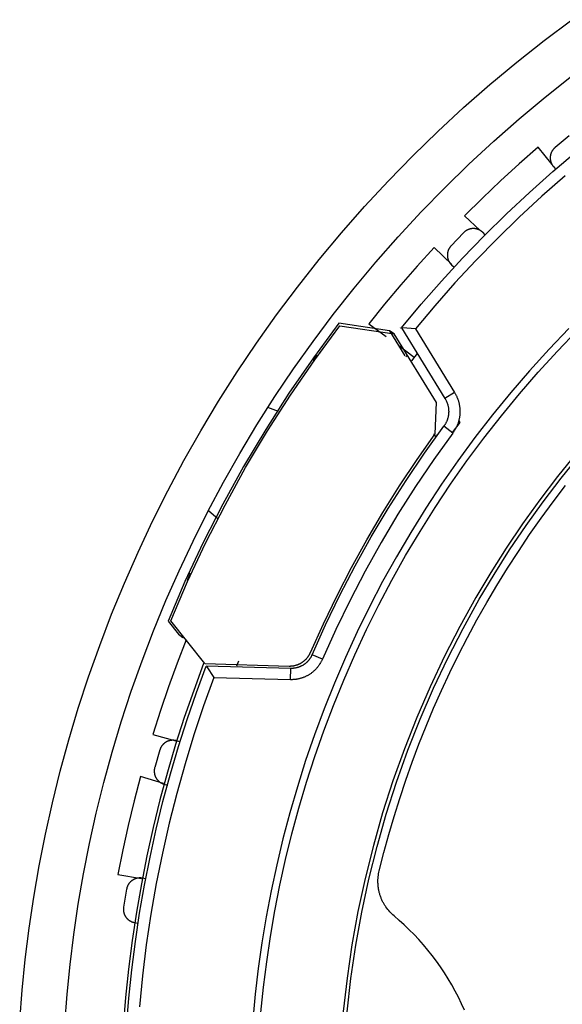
# Model space of a CAD drawing. Header units: millimetres. Extents: x 129 to 629, y 1269 to 1769.
# Tile 26 of 87: x 316 to 340, y 1433 to 1477. Entities that reach past the tile are written whole.
import ezdxf

# ---------------------------------------------------------------- set-up
doc = ezdxf.new("R2010")
doc.units = ezdxf.units.MM
doc.layers.add('ROXX_B.FLEX mini', color=7, linetype='Continuous', true_color=0x000000)

msp = doc.modelspace()

# ---------------------------------------------------------------- linework, layer by layer
at = {"layer": 'ROXX_B.FLEX mini', "color": 18, "true_color": 0x000000}
for points in [[(315.683, 1432.368), (315.79, 1433.731), (315.93, 1435.102), (316.102, 1436.481), (316.309, 1437.867), (316.549, 1439.257), (316.824, 1440.652), (317.135, 1442.05), (317.481, 1443.449), (317.863, 1444.849), (318.282, 1446.248), (318.738, 1447.644), (319.23, 1449.037), (319.76, 1450.425), (320.327, 1451.806), (320.931, 1453.18), (321.572, 1454.544), (322.25, 1455.897), (322.965, 1457.238), (323.717, 1458.565), (324.504, 1459.877), (325.328, 1461.172), (326.186, 1462.449), (327.079, 1463.706), (328.006, 1464.943), (328.966, 1466.157), (329.959, 1467.348), (330.983, 1468.514), (332.037, 1469.653), (333.121, 1470.766), (334.233, 1471.85), (335.373, 1472.904), (336.539, 1473.928), (337.73, 1474.921), (338.944, 1475.881), (340.18, 1476.808)], [(315.683, 1432.368), (315.79, 1433.731), (315.93, 1435.102), (316.102, 1436.481), (316.309, 1437.867), (316.549, 1439.257), (316.824, 1440.652), (317.135, 1442.05), (317.481, 1443.449), (317.863, 1444.849), (318.282, 1446.248), (318.738, 1447.644), (319.23, 1449.037), (319.76, 1450.425), (320.327, 1451.806), (320.931, 1453.18), (321.572, 1454.544), (322.25, 1455.897), (322.965, 1457.238), (323.717, 1458.565), (324.504, 1459.877), (325.328, 1461.172), (326.186, 1462.449), (327.079, 1463.706), (328.006, 1464.943), (328.966, 1466.157), (329.959, 1467.348), (330.983, 1468.514), (332.037, 1469.653), (333.121, 1470.766), (334.233, 1471.85), (335.373, 1472.904), (336.539, 1473.928), (337.73, 1474.921), (338.944, 1475.881), (340.18, 1476.808)], [(332.621, 1463.128), (333.493, 1464.177), (334.395, 1465.209), (335.326, 1466.223), (336.286, 1467.217), (337.275, 1468.191), (338.291, 1469.142), (339.335, 1470.071), (340.404, 1470.976)], [(332.621, 1463.128), (333.493, 1464.177), (334.395, 1465.209), (335.326, 1466.223), (336.286, 1467.217), (337.275, 1468.191), (338.291, 1469.142), (339.335, 1470.071), (340.404, 1470.976)], [(338.675, 1471.15), (337.838, 1470.413), (337.015, 1469.661), (336.206, 1468.892), (335.414, 1468.108)], [(338.675, 1471.15), (337.838, 1470.413), (337.015, 1469.661), (336.206, 1468.892), (335.414, 1468.108)], [(339.297, 1470.388), (338.675, 1471.15)], [(339.297, 1470.388), (338.675, 1471.15)], [(339.355, 1470.293), (339.453, 1470.174)], [(339.355, 1470.293), (339.453, 1470.174)], [(335.414, 1468.108), (336.107, 1467.456)], [(335.414, 1468.108), (336.107, 1467.456)], [(336.221, 1467.371), (336.211, 1467.38), (336.201, 1467.389), (336.191, 1467.397), (336.181, 1467.406), (336.17, 1467.414), (336.159, 1467.423), (336.147, 1467.431), (336.136, 1467.439), (336.124, 1467.446), (336.111, 1467.454), (336.099, 1467.461), (336.086, 1467.468), (336.073, 1467.474), (336.06, 1467.481), (336.047, 1467.487), (336.033, 1467.493), (336.019, 1467.498), (336.005, 1467.503), (335.991, 1467.508), (335.977, 1467.512), (335.962, 1467.516), (335.948, 1467.52), (335.933, 1467.524), (335.918, 1467.527), (335.903, 1467.529), (335.887, 1467.532), (335.872, 1467.534), (335.857, 1467.535), (335.841, 1467.536), (335.826, 1467.537), (335.811, 1467.537), (335.795, 1467.537), (335.78, 1467.537), (335.764, 1467.536), (335.749, 1467.534), (335.734, 1467.533), (335.718, 1467.531), (335.703, 1467.528), (335.688, 1467.525), (335.673, 1467.522), (335.658, 1467.519), (335.644, 1467.515), (335.629, 1467.51), (335.615, 1467.506), (335.6, 1467.501), (335.586, 1467.495), (335.573, 1467.49), (335.559, 1467.484), (335.546, 1467.478), (335.532, 1467.471), (335.519, 1467.464), (335.507, 1467.457), (335.494, 1467.45), (335.482, 1467.442), (335.47, 1467.434), (335.459, 1467.426), (335.447, 1467.418), (335.436, 1467.41), (335.425, 1467.401), (335.415, 1467.392), (335.405, 1467.383), (335.395, 1467.374), (335.385, 1467.365), (335.376, 1467.355)], [(336.221, 1467.371), (336.211, 1467.38), (336.201, 1467.389), (336.191, 1467.397), (336.181, 1467.406), (336.17, 1467.414), (336.159, 1467.423), (336.147, 1467.431), (336.136, 1467.439), (336.124, 1467.446), (336.111, 1467.454), (336.099, 1467.461), (336.086, 1467.468), (336.073, 1467.474), (336.06, 1467.481), (336.047, 1467.487), (336.033, 1467.493), (336.019, 1467.498), (336.005, 1467.503), (335.991, 1467.508), (335.977, 1467.512), (335.962, 1467.516), (335.948, 1467.52), (335.933, 1467.524), (335.918, 1467.527), (335.903, 1467.529), (335.887, 1467.532), (335.872, 1467.534), (335.857, 1467.535), (335.841, 1467.536), (335.826, 1467.537), (335.811, 1467.537), (335.795, 1467.537), (335.78, 1467.537), (335.764, 1467.536), (335.749, 1467.534), (335.734, 1467.533), (335.718, 1467.531), (335.703, 1467.528), (335.688, 1467.525), (335.673, 1467.522), (335.658, 1467.519), (335.644, 1467.515), (335.629, 1467.51), (335.615, 1467.506), (335.6, 1467.501), (335.586, 1467.495), (335.573, 1467.49), (335.559, 1467.484), (335.546, 1467.478), (335.532, 1467.471), (335.519, 1467.464), (335.507, 1467.457), (335.494, 1467.45), (335.482, 1467.442), (335.47, 1467.434), (335.459, 1467.426), (335.447, 1467.418), (335.436, 1467.41), (335.425, 1467.401), (335.415, 1467.392), (335.405, 1467.383), (335.395, 1467.374), (335.385, 1467.365), (335.376, 1467.355)], [(336.333, 1467.264), (336.221, 1467.371)], [(336.333, 1467.264), (336.221, 1467.371)], [(334.066, 1466.7), (333.317, 1465.874), (332.584, 1465.033), (331.868, 1464.178), (331.17, 1463.309)], [(334.066, 1466.7), (333.317, 1465.874), (332.584, 1465.033), (331.868, 1464.178), (331.17, 1463.309)], [(334.849, 1465.937), (334.066, 1466.7)], [(334.849, 1465.937), (334.066, 1466.7)], [(334.838, 1465.926), (334.95, 1465.819)], [(334.838, 1465.926), (334.95, 1465.819)], [(332.083, 1463.005), (329.844, 1463.335)], [(332.083, 1463.005), (329.844, 1463.335)], [(331.17, 1463.309), (331.932, 1462.74)], [(331.17, 1463.309), (331.932, 1462.74)], [(332.589, 1463.109), (332.575, 1463.131)], [(332.589, 1463.109), (332.575, 1463.131)], [(332.621, 1463.128), (334.548, 1459.996)], [(332.621, 1463.128), (334.548, 1459.996)], [(332.083, 1463.005), (332.77, 1461.887)], [(332.083, 1463.005), (332.77, 1461.887)], [(332.29, 1462.868), (332.083, 1463.005)], [(332.29, 1462.868), (332.083, 1463.005)], [(333.176, 1461.816), (332.496, 1462.332)], [(333.176, 1461.816), (332.496, 1462.332)], [(332.847, 1461.883), (332.805, 1461.829)], [(332.847, 1461.883), (332.805, 1461.829)], [(333.319, 1461.995), (333.056, 1461.663)], [(333.319, 1461.995), (333.056, 1461.663)], [(323.074, 1449.287), (322.671, 1448.247), (322.288, 1447.199), (321.926, 1446.144), (321.585, 1445.083)], [(323.074, 1449.287), (322.671, 1448.247), (322.288, 1447.199), (321.926, 1446.144), (321.585, 1445.083)], [(323.841, 1448.228), (323.4, 1447.042), (322.985, 1445.844), (322.598, 1444.634), (322.238, 1443.415), (321.906, 1442.186), (321.601, 1440.949), (321.326, 1439.704), (321.079, 1438.454), (320.86, 1437.198), (320.671, 1435.937), (320.511, 1434.673), (320.38, 1433.407), (320.278, 1432.14), (320.205, 1430.872), (320.162, 1429.605), (320.147, 1428.339)], [(323.841, 1448.228), (323.4, 1447.042), (322.985, 1445.844), (322.598, 1444.634), (322.238, 1443.415), (321.906, 1442.186), (321.601, 1440.949), (321.326, 1439.704), (321.079, 1438.454), (320.86, 1437.198), (320.671, 1435.937), (320.511, 1434.673), (320.38, 1433.407), (320.278, 1432.14), (320.205, 1430.872), (320.162, 1429.605), (320.147, 1428.339)], [(321.585, 1445.083), (322.613, 1444.794)], [(321.585, 1445.083), (322.613, 1444.794)], [(322.642, 1444.802), (322.629, 1444.805), (322.616, 1444.808), (322.603, 1444.812), (322.59, 1444.814), (322.576, 1444.817), (322.562, 1444.819), (322.549, 1444.821), (322.535, 1444.822), (322.521, 1444.824), (322.506, 1444.825), (322.492, 1444.825), (322.478, 1444.826), (322.463, 1444.825), (322.448, 1444.825), (322.434, 1444.824), (322.419, 1444.823), (322.404, 1444.821), (322.389, 1444.82), (322.375, 1444.817), (322.36, 1444.815), (322.345, 1444.812), (322.33, 1444.808), (322.315, 1444.804), (322.301, 1444.8), (322.286, 1444.795), (322.272, 1444.79), (322.257, 1444.785), (322.243, 1444.779), (322.229, 1444.773), (322.215, 1444.767), (322.201, 1444.76), (322.187, 1444.753), (322.174, 1444.745), (322.161, 1444.737), (322.147, 1444.729), (322.135, 1444.72), (322.122, 1444.711), (322.11, 1444.702), (322.098, 1444.693), (322.086, 1444.683), (322.074, 1444.673), (322.063, 1444.663), (322.052, 1444.652), (322.042, 1444.641), (322.031, 1444.63), (322.021, 1444.619), (322.012, 1444.608), (322.002, 1444.596), (321.993, 1444.585), (321.985, 1444.573), (321.976, 1444.561), (321.968, 1444.549), (321.961, 1444.536), (321.953, 1444.524), (321.946, 1444.511), (321.94, 1444.499), (321.934, 1444.486), (321.928, 1444.474), (321.922, 1444.461), (321.917, 1444.448), (321.912, 1444.436), (321.907, 1444.423), (321.903, 1444.41), (321.899, 1444.398)], [(322.642, 1444.802), (322.629, 1444.805), (322.616, 1444.808), (322.603, 1444.812), (322.59, 1444.814), (322.576, 1444.817), (322.562, 1444.819), (322.549, 1444.821), (322.535, 1444.822), (322.521, 1444.824), (322.506, 1444.825), (322.492, 1444.825), (322.478, 1444.826), (322.463, 1444.825), (322.448, 1444.825), (322.434, 1444.824), (322.419, 1444.823), (322.404, 1444.821), (322.389, 1444.82), (322.375, 1444.817), (322.36, 1444.815), (322.345, 1444.812), (322.33, 1444.808), (322.315, 1444.804), (322.301, 1444.8), (322.286, 1444.795), (322.272, 1444.79), (322.257, 1444.785), (322.243, 1444.779), (322.229, 1444.773), (322.215, 1444.767), (322.201, 1444.76), (322.187, 1444.753), (322.174, 1444.745), (322.161, 1444.737), (322.147, 1444.729), (322.135, 1444.72), (322.122, 1444.711), (322.11, 1444.702), (322.098, 1444.693), (322.086, 1444.683), (322.074, 1444.673), (322.063, 1444.663), (322.052, 1444.652), (322.042, 1444.641), (322.031, 1444.63), (322.021, 1444.619), (322.012, 1444.608), (322.002, 1444.596), (321.993, 1444.585), (321.985, 1444.573), (321.976, 1444.561), (321.968, 1444.549), (321.961, 1444.536), (321.953, 1444.524), (321.946, 1444.511), (321.94, 1444.499), (321.934, 1444.486), (321.928, 1444.474), (321.922, 1444.461), (321.917, 1444.448), (321.912, 1444.436), (321.907, 1444.423), (321.903, 1444.41), (321.899, 1444.398)], [(322.79, 1444.758), (322.642, 1444.802)], [(322.79, 1444.758), (322.642, 1444.802)], [(321.04, 1443.212), (320.757, 1442.133), (320.496, 1441.049), (320.255, 1439.96), (320.037, 1438.866)], [(321.04, 1443.212), (320.757, 1442.133), (320.496, 1441.049), (320.255, 1439.96), (320.037, 1438.866)], [(322.065, 1442.903), (321.04, 1443.212)], [(322.065, 1442.903), (321.04, 1443.212)], [(322.082, 1442.881), (322.251, 1442.832)], [(322.082, 1442.881), (322.251, 1442.832)], [(320.037, 1438.866), (321.093, 1438.695)], [(320.037, 1438.866), (321.093, 1438.695)], [(321.118, 1438.707), (321.105, 1438.709), (321.092, 1438.711), (321.079, 1438.712), (321.065, 1438.713), (321.051, 1438.714), (321.038, 1438.715), (321.024, 1438.715), (321.01, 1438.715), (320.995, 1438.715), (320.981, 1438.714), (320.967, 1438.713), (320.952, 1438.712), (320.938, 1438.71), (320.924, 1438.708), (320.909, 1438.706), (320.895, 1438.703), (320.88, 1438.7), (320.866, 1438.696), (320.851, 1438.692), (320.837, 1438.688), (320.822, 1438.683), (320.808, 1438.678), (320.794, 1438.672), (320.78, 1438.666), (320.766, 1438.66), (320.752, 1438.654), (320.738, 1438.647), (320.725, 1438.639), (320.711, 1438.632), (320.698, 1438.624), (320.685, 1438.615), (320.672, 1438.607), (320.66, 1438.598), (320.647, 1438.588), (320.635, 1438.579), (320.624, 1438.569), (320.612, 1438.558), (320.601, 1438.548), (320.59, 1438.537), (320.579, 1438.526), (320.569, 1438.515), (320.559, 1438.503), (320.549, 1438.492), (320.54, 1438.48), (320.531, 1438.468), (320.522, 1438.455), (320.514, 1438.443), (320.506, 1438.43), (320.499, 1438.418), (320.491, 1438.405), (320.484, 1438.392), (320.478, 1438.379), (320.472, 1438.366), (320.466, 1438.353), (320.46, 1438.34), (320.455, 1438.327), (320.45, 1438.313), (320.446, 1438.3), (320.442, 1438.287), (320.438, 1438.274), (320.435, 1438.26), (320.431, 1438.247), (320.429, 1438.234), (320.426, 1438.221)], [(321.118, 1438.707), (321.105, 1438.709), (321.092, 1438.711), (321.079, 1438.712), (321.065, 1438.713), (321.051, 1438.714), (321.038, 1438.715), (321.024, 1438.715), (321.01, 1438.715), (320.995, 1438.715), (320.981, 1438.714), (320.967, 1438.713), (320.952, 1438.712), (320.938, 1438.71), (320.924, 1438.708), (320.909, 1438.706), (320.895, 1438.703), (320.88, 1438.7), (320.866, 1438.696), (320.851, 1438.692), (320.837, 1438.688), (320.822, 1438.683), (320.808, 1438.678), (320.794, 1438.672), (320.78, 1438.666), (320.766, 1438.66), (320.752, 1438.654), (320.738, 1438.647), (320.725, 1438.639), (320.711, 1438.632), (320.698, 1438.624), (320.685, 1438.615), (320.672, 1438.607), (320.66, 1438.598), (320.647, 1438.588), (320.635, 1438.579), (320.624, 1438.569), (320.612, 1438.558), (320.601, 1438.548), (320.59, 1438.537), (320.579, 1438.526), (320.569, 1438.515), (320.559, 1438.503), (320.549, 1438.492), (320.54, 1438.48), (320.531, 1438.468), (320.522, 1438.455), (320.514, 1438.443), (320.506, 1438.43), (320.499, 1438.418), (320.491, 1438.405), (320.484, 1438.392), (320.478, 1438.379), (320.472, 1438.366), (320.466, 1438.353), (320.46, 1438.34), (320.455, 1438.327), (320.45, 1438.313), (320.446, 1438.3), (320.442, 1438.287), (320.438, 1438.274), (320.435, 1438.26), (320.431, 1438.247), (320.429, 1438.234), (320.426, 1438.221)], [(321.271, 1438.681), (321.118, 1438.707)], [(321.271, 1438.681), (321.118, 1438.707)]]:
    msp.add_lwpolyline(points, dxfattribs=at)
at = {"layer": 'ROXX_B.FLEX mini', "color": 18, "lineweight": -3, "true_color": 0x000000}
for points in [[(317.678, 1432.233), (317.782, 1433.551), (317.917, 1434.877), (318.084, 1436.21), (318.283, 1437.549), (318.516, 1438.893), (318.782, 1440.242), (319.082, 1441.593), (319.417, 1442.945), (319.786, 1444.299), (320.191, 1445.651), (320.632, 1447.001), (321.108, 1448.347), (321.62, 1449.689), (322.168, 1451.024), (322.752, 1452.352), (323.371, 1453.67), (324.027, 1454.978), (324.718, 1456.275), (325.444, 1457.557), (326.206, 1458.826), (327.002, 1460.078), (327.832, 1461.312), (328.695, 1462.528), (329.591, 1463.723), (330.519, 1464.897), (331.478, 1466.048), (332.468, 1467.175), (333.487, 1468.276), (334.535, 1469.352), (335.611, 1470.399), (336.712, 1471.419), (337.839, 1472.409), (338.99, 1473.368), (340.164, 1474.296)], [(340.051, 1471.652), (339.429, 1471.135)], [(339.429, 1471.135), (339.419, 1471.126), (339.409, 1471.117), (339.399, 1471.108), (339.389, 1471.098), (339.38, 1471.089), (339.37, 1471.078), (339.361, 1471.068), (339.352, 1471.057), (339.343, 1471.046), (339.335, 1471.035), (339.326, 1471.023), (339.318, 1471.011), (339.31, 1470.999), (339.302, 1470.987), (339.295, 1470.974), (339.288, 1470.961), (339.281, 1470.948), (339.274, 1470.934), (339.268, 1470.921), (339.262, 1470.907), (339.256, 1470.893), (339.251, 1470.879), (339.246, 1470.864), (339.242, 1470.85), (339.237, 1470.835), (339.233, 1470.82), (339.23, 1470.805), (339.227, 1470.79), (339.224, 1470.775), (339.222, 1470.76), (339.22, 1470.744), (339.218, 1470.729), (339.217, 1470.714), (339.216, 1470.698), (339.216, 1470.683), (339.216, 1470.667), (339.216, 1470.652), (339.217, 1470.637), (339.218, 1470.621), (339.22, 1470.606), (339.222, 1470.591), (339.224, 1470.576), (339.227, 1470.561), (339.23, 1470.546), (339.234, 1470.532), (339.237, 1470.517), (339.242, 1470.503), (339.246, 1470.489), (339.251, 1470.475), (339.256, 1470.461), (339.261, 1470.447), (339.267, 1470.434), (339.273, 1470.421), (339.279, 1470.408), (339.286, 1470.395), (339.293, 1470.383), (339.3, 1470.37), (339.307, 1470.359), (339.314, 1470.347), (339.322, 1470.336), (339.33, 1470.324), (339.338, 1470.314), (339.346, 1470.303), (339.355, 1470.293)], [(339.873, 1469.876), (338.843, 1468.968), (337.839, 1468.038), (336.861, 1467.086), (335.912, 1466.114), (334.99, 1465.123), (334.097, 1464.114), (333.233, 1463.088)], [(335.376, 1467.355), (334.816, 1466.771)], [(334.816, 1466.771), (334.807, 1466.761), (334.799, 1466.751), (334.79, 1466.741), (334.781, 1466.73), (334.773, 1466.719), (334.765, 1466.708), (334.757, 1466.697), (334.749, 1466.685), (334.742, 1466.673), (334.734, 1466.661), (334.727, 1466.648), (334.72, 1466.636), (334.714, 1466.623), (334.708, 1466.609), (334.702, 1466.596), (334.696, 1466.582), (334.691, 1466.569), (334.686, 1466.554), (334.681, 1466.54), (334.676, 1466.526), (334.672, 1466.511), (334.669, 1466.496), (334.665, 1466.482), (334.663, 1466.467), (334.66, 1466.452), (334.658, 1466.436), (334.656, 1466.421), (334.655, 1466.406), (334.654, 1466.39), (334.653, 1466.375), (334.653, 1466.359), (334.653, 1466.344), (334.654, 1466.329), (334.655, 1466.313), (334.656, 1466.298), (334.658, 1466.282), (334.66, 1466.267), (334.663, 1466.252), (334.665, 1466.237), (334.669, 1466.222), (334.672, 1466.207), (334.677, 1466.193), (334.681, 1466.178), (334.686, 1466.164), (334.691, 1466.149), (334.696, 1466.136), (334.702, 1466.122), (334.708, 1466.108), (334.714, 1466.095), (334.721, 1466.082), (334.728, 1466.069), (334.735, 1466.056), (334.743, 1466.044), (334.75, 1466.032), (334.758, 1466.02), (334.766, 1466.008), (334.775, 1465.997), (334.783, 1465.986), (334.792, 1465.975), (334.801, 1465.965), (334.81, 1465.955), (334.819, 1465.945), (334.828, 1465.935), (334.838, 1465.926)], [(329.844, 1463.335), (328.71, 1461.802), (327.626, 1460.23), (326.594, 1458.621), (325.614, 1456.978), (324.69, 1455.303), (323.823, 1453.599), (323.014, 1451.87), (322.263, 1450.117)], [(322.383, 1450.134), (323.128, 1451.869), (323.931, 1453.581), (324.79, 1455.268), (325.705, 1456.926), (326.674, 1458.553), (327.696, 1460.147), (328.769, 1461.704), (329.89, 1463.223)], [(340.047, 1463.105), (339.163, 1462.178), (338.303, 1461.229), (337.469, 1460.259), (336.66, 1459.269), (335.878, 1458.26), (335.124, 1457.233), (334.398, 1456.189), (333.7, 1455.129), (333.031, 1454.054), (332.392, 1452.966), (331.782, 1451.866), (331.203, 1450.755), (330.654, 1449.633), (330.135, 1448.504), (329.647, 1447.366), (329.189, 1446.223), (328.762, 1445.074), (328.366, 1443.922), (328, 1442.766), (327.664, 1441.609), (327.358, 1440.452), (327.082, 1439.295), (326.836, 1438.139), (326.618, 1436.986), (326.428, 1435.837), (326.267, 1434.692), (326.134, 1433.553), (326.027, 1432.42)], [(329.89, 1463.223), (332.29, 1462.868)], [(333.233, 1463.088), (332.668, 1463.125)], [(333.233, 1463.088), (334.974, 1460.258)], [(326.386, 1432.743), (326.499, 1433.863), (326.639, 1434.989), (326.806, 1436.12), (327.001, 1437.256), (327.224, 1438.394), (327.475, 1439.535), (327.756, 1440.678), (328.065, 1441.82), (328.405, 1442.962), (328.773, 1444.102), (329.172, 1445.239), (329.601, 1446.372), (330.06, 1447.5), (330.548, 1448.622), (331.067, 1449.736), (331.616, 1450.841), (332.195, 1451.936), (332.803, 1453.02), (333.44, 1454.092), (334.106, 1455.151), (334.8, 1456.195), (335.523, 1457.224), (336.273, 1458.235), (337.049, 1459.229), (337.852, 1460.204), (338.681, 1461.159), (339.534, 1462.093), (340.412, 1463.006)], [(334.17, 1459.811), (332.29, 1462.868)], [(328.698, 1461.677), (328.732, 1461.723), (328.767, 1461.768), (328.803, 1461.812), (328.842, 1461.856), (328.881, 1461.898), (328.922, 1461.94), (328.964, 1461.98), (329.008, 1462.02)], [(334.974, 1460.258), (334.548, 1459.996)], [(334.974, 1460.258), (334.989, 1460.234), (335.003, 1460.21), (335.017, 1460.185), (335.03, 1460.16), (335.043, 1460.134), (335.056, 1460.108), (335.068, 1460.082), (335.08, 1460.055), (335.091, 1460.028), (335.102, 1460.001), (335.113, 1459.973), (335.123, 1459.946), (335.132, 1459.917), (335.141, 1459.889), (335.15, 1459.86), (335.158, 1459.832), (335.165, 1459.802), (335.172, 1459.773), (335.178, 1459.744), (335.184, 1459.714), (335.19, 1459.684), (335.194, 1459.654), (335.199, 1459.624), (335.202, 1459.593), (335.205, 1459.563), (335.208, 1459.532), (335.21, 1459.502), (335.211, 1459.471), (335.212, 1459.441), (335.212, 1459.41), (335.211, 1459.379), (335.21, 1459.348), (335.209, 1459.318), (335.207, 1459.287), (335.204, 1459.256), (335.2, 1459.226), (335.197, 1459.196), (335.192, 1459.165), (335.187, 1459.135), (335.181, 1459.105), (335.175, 1459.075), (335.168, 1459.045), (335.161, 1459.016), (335.153, 1458.987), (335.145, 1458.957), (335.136, 1458.929), (335.126, 1458.9), (335.116, 1458.872), (335.106, 1458.843), (335.095, 1458.816), (335.083, 1458.788), (335.071, 1458.761), (335.059, 1458.734), (335.046, 1458.707), (335.033, 1458.681), (335.019, 1458.655), (335.005, 1458.63), (334.991, 1458.605), (334.976, 1458.58), (334.961, 1458.556), (334.945, 1458.532), (334.929, 1458.508), (334.913, 1458.485), (334.897, 1458.462)], [(327.162, 1459.419), (326.687, 1459.592)], [(334.117, 1458.422), (334.17, 1459.811)], [(334.548, 1459.996), (334.558, 1459.98), (334.568, 1459.963), (334.578, 1459.946), (334.587, 1459.929), (334.596, 1459.911), (334.604, 1459.893), (334.613, 1459.875), (334.621, 1459.857), (334.629, 1459.838), (334.636, 1459.819), (334.644, 1459.8), (334.651, 1459.781), (334.657, 1459.762), (334.663, 1459.742), (334.669, 1459.722), (334.675, 1459.703), (334.68, 1459.683), (334.685, 1459.662), (334.689, 1459.642), (334.693, 1459.622), (334.697, 1459.601), (334.7, 1459.58), (334.703, 1459.559), (334.705, 1459.539), (334.707, 1459.518), (334.709, 1459.497), (334.711, 1459.476), (334.711, 1459.454), (334.712, 1459.433), (334.712, 1459.412), (334.712, 1459.391), (334.711, 1459.37), (334.71, 1459.349), (334.708, 1459.328), (334.706, 1459.307), (334.704, 1459.286), (334.701, 1459.265), (334.698, 1459.244), (334.695, 1459.223), (334.691, 1459.202), (334.687, 1459.182), (334.682, 1459.161), (334.677, 1459.141), (334.671, 1459.121), (334.666, 1459.101), (334.66, 1459.081), (334.653, 1459.061), (334.646, 1459.042), (334.639, 1459.022), (334.631, 1459.003), (334.624, 1458.984), (334.615, 1458.965), (334.607, 1458.947), (334.598, 1458.929), (334.589, 1458.911), (334.579, 1458.893), (334.57, 1458.875), (334.56, 1458.858), (334.55, 1458.841), (334.539, 1458.824), (334.528, 1458.808), (334.517, 1458.791), (334.506, 1458.775), (334.495, 1458.76)], [(328.649, 1448.618), (329.249, 1449.953), (329.888, 1451.273), (330.566, 1452.575), (331.28, 1453.857), (332.032, 1455.118), (332.819, 1456.356), (333.64, 1457.571), (334.495, 1458.76)], [(334.897, 1458.462), (334.495, 1458.76)], [(335.209, 1458.93), (334.874, 1458.479)], [(335.159, 1459.01), (335.209, 1458.93)], [(328.58, 1448.723), (329.154, 1449.997), (329.762, 1451.256), (330.406, 1452.499), (331.083, 1453.724), (331.794, 1454.93), (332.537, 1456.116), (333.312, 1457.281), (334.117, 1458.422)], [(334.897, 1458.462), (334.05, 1457.285), (333.237, 1456.082), (332.457, 1454.856), (331.713, 1453.607), (331.006, 1452.337), (330.335, 1451.049), (329.702, 1449.742), (329.108, 1448.419)], [(334.075, 1458.411), (334.075, 1458.424)], [(334.156, 1458.28), (334.075, 1458.411)], [(334.219, 1458.384), (334.198, 1458.419)], [(340.371, 1457.56), (339.544, 1456.536), (338.751, 1455.493), (337.992, 1454.433), (337.267, 1453.358), (336.577, 1452.269), (335.922, 1451.168)], [(336.07, 1451.083), (336.726, 1452.185), (337.417, 1453.275), (338.143, 1454.351), (338.903, 1455.412), (339.698, 1456.456), (340.526, 1457.481)], [(331.631, 1439.035), (331.834, 1439.838), (332.054, 1440.641), (332.289, 1441.445), (332.541, 1442.248), (332.809, 1443.051), (333.093, 1443.853), (333.394, 1444.653), (333.712, 1445.451), (334.046, 1446.247), (334.397, 1447.039), (334.765, 1447.828), (335.149, 1448.613), (335.55, 1449.394), (335.968, 1450.169), (336.403, 1450.939), (336.854, 1451.702), (337.321, 1452.46), (337.805, 1453.209), (338.304, 1453.952), (338.82, 1454.686), (339.351, 1455.411), (339.899, 1456.128)], [(324.052, 1455.027), (324.489, 1454.661)], [(323.12, 1451.855), (323.133, 1451.906), (323.146, 1451.956), (323.161, 1452.005), (323.177, 1452.054), (323.194, 1452.103), (323.212, 1452.15), (323.231, 1452.197), (323.252, 1452.244)], [(335.922, 1451.168), (335.204, 1449.874), (334.526, 1448.552), (333.89, 1447.205), (333.295, 1445.834), (332.745, 1444.441), (332.24, 1443.029), (331.782, 1441.599), (331.37, 1440.155), (331.005, 1438.697), (330.689, 1437.23), (330.422, 1435.754), (330.203, 1434.272), (330.034, 1432.788), (329.913, 1431.303), (329.841, 1429.819), (329.817, 1428.339)], [(329.987, 1428.339), (330.011, 1429.814), (330.083, 1431.292), (330.204, 1432.771), (330.373, 1434.25), (330.59, 1435.726), (330.857, 1437.196), (331.172, 1438.659), (331.534, 1440.111), (331.945, 1441.55), (332.402, 1442.974), (332.905, 1444.381), (333.453, 1445.769), (334.045, 1447.134), (334.679, 1448.477), (335.355, 1449.793), (336.07, 1451.083)], [(322.263, 1450.117), (322.723, 1449.537)], [(323.889, 1448.23), (322.383, 1450.134)], [(322.723, 1449.537), (322.919, 1449.391)], [(322.995, 1449.361), (322.919, 1449.391)], [(327.635, 1448.122), (327.654, 1448.122), (327.673, 1448.122), (327.692, 1448.122), (327.711, 1448.123), (327.729, 1448.124), (327.748, 1448.125), (327.766, 1448.127), (327.785, 1448.129), (327.803, 1448.131), (327.821, 1448.134), (327.839, 1448.137), (327.857, 1448.141), (327.875, 1448.144), (327.893, 1448.149), (327.911, 1448.153), (327.929, 1448.158), (327.947, 1448.163), (327.964, 1448.168), (327.982, 1448.174), (328, 1448.18), (328.017, 1448.187), (328.034, 1448.193), (328.051, 1448.2), (328.068, 1448.208), (328.085, 1448.215), (328.102, 1448.223), (328.119, 1448.232), (328.135, 1448.24), (328.152, 1448.249), (328.168, 1448.259), (328.184, 1448.268), (328.2, 1448.278), (328.215, 1448.288), (328.231, 1448.299), (328.246, 1448.309), (328.261, 1448.32), (328.276, 1448.332), (328.29, 1448.343), (328.305, 1448.355), (328.319, 1448.367), (328.333, 1448.379), (328.346, 1448.392), (328.36, 1448.405), (328.373, 1448.418), (328.386, 1448.431), (328.399, 1448.445), (328.411, 1448.458), (328.423, 1448.472), (328.435, 1448.486), (328.447, 1448.501), (328.458, 1448.515), (328.469, 1448.53), (328.48, 1448.545), (328.49, 1448.56), (328.5, 1448.575), (328.51, 1448.591), (328.52, 1448.607), (328.529, 1448.623), (328.539, 1448.639), (328.547, 1448.655), (328.556, 1448.672), (328.564, 1448.689), (328.572, 1448.706), (328.58, 1448.723)], [(323.889, 1448.23), (327.635, 1448.122)], [(325.385, 1448.333), (325.3, 1448.118)], [(329.108, 1448.419), (329.096, 1448.393), (329.084, 1448.368), (329.072, 1448.342), (329.059, 1448.317), (329.046, 1448.293), (329.032, 1448.268), (329.018, 1448.244), (329.004, 1448.221), (328.989, 1448.197), (328.973, 1448.174), (328.958, 1448.151), (328.942, 1448.129), (328.925, 1448.107), (328.908, 1448.085), (328.891, 1448.064), (328.873, 1448.042), (328.855, 1448.021), (328.836, 1448.001), (328.817, 1447.981), (328.798, 1447.961), (328.778, 1447.941), (328.758, 1447.922), (328.737, 1447.903), (328.716, 1447.884), (328.695, 1447.866), (328.673, 1447.848), (328.651, 1447.831), (328.629, 1447.814), (328.606, 1447.797), (328.583, 1447.781), (328.56, 1447.765), (328.537, 1447.75), (328.513, 1447.735), (328.489, 1447.72), (328.464, 1447.706), (328.44, 1447.693), (328.415, 1447.68), (328.39, 1447.667), (328.364, 1447.655), (328.339, 1447.644), (328.313, 1447.633), (328.287, 1447.622), (328.261, 1447.612), (328.235, 1447.602), (328.209, 1447.593), (328.182, 1447.585), (328.156, 1447.576), (328.129, 1447.569), (328.103, 1447.562), (328.076, 1447.555), (328.049, 1447.549), (328.022, 1447.543), (327.995, 1447.538), (327.968, 1447.533), (327.94, 1447.529), (327.913, 1447.526), (327.885, 1447.523), (327.858, 1447.52), (327.83, 1447.518), (327.802, 1447.516), (327.774, 1447.515), (327.746, 1447.515), (327.718, 1447.515), (327.689, 1447.516)], [(328.649, 1448.618), (328.641, 1448.601), (328.633, 1448.584), (328.625, 1448.567), (328.617, 1448.551), (328.608, 1448.534), (328.599, 1448.518), (328.59, 1448.502), (328.58, 1448.486), (328.57, 1448.471), (328.56, 1448.455), (328.549, 1448.44), (328.538, 1448.425), (328.527, 1448.41), (328.516, 1448.395), (328.504, 1448.381), (328.492, 1448.367), (328.48, 1448.352), (328.468, 1448.339), (328.455, 1448.325), (328.442, 1448.312), (328.429, 1448.299), (328.415, 1448.286), (328.402, 1448.273), (328.388, 1448.261), (328.374, 1448.249), (328.359, 1448.237), (328.345, 1448.225), (328.33, 1448.214), (328.315, 1448.203), (328.3, 1448.192), (328.285, 1448.182), (328.269, 1448.172), (328.253, 1448.162), (328.237, 1448.152), (328.221, 1448.143), (328.205, 1448.134), (328.188, 1448.125), (328.172, 1448.117), (328.155, 1448.109), (328.138, 1448.101), (328.121, 1448.094), (328.104, 1448.087), (328.086, 1448.08), (328.069, 1448.074), (328.051, 1448.067), (328.034, 1448.062), (328.016, 1448.056), (327.998, 1448.051), (327.98, 1448.046), (327.962, 1448.042), (327.944, 1448.038), (327.925, 1448.034), (327.907, 1448.03), (327.889, 1448.027), (327.87, 1448.025), (327.852, 1448.022), (327.833, 1448.02), (327.815, 1448.018), (327.796, 1448.017), (327.778, 1448.016), (327.759, 1448.015), (327.74, 1448.015), (327.722, 1448.015), (327.703, 1448.015)], [(329.108, 1448.419), (328.649, 1448.618)], [(320.294, 1428.339), (320.309, 1429.598), (320.352, 1430.858), (320.424, 1432.119), (320.525, 1433.379), (320.654, 1434.638), (320.813, 1435.895), (321.001, 1437.149), (321.217, 1438.398), (321.463, 1439.642), (321.736, 1440.879), (322.038, 1442.11), (322.367, 1443.332), (322.724, 1444.545), (323.108, 1445.748), (323.519, 1446.94), (323.956, 1448.12)], [(327.703, 1448.015), (323.956, 1448.12)], [(323.982, 1448.081), (324.297, 1447.61)], [(327.689, 1447.516), (327.703, 1448.015)], [(324.297, 1447.61), (323.841, 1446.349), (323.413, 1445.071), (323.016, 1443.778), (322.649, 1442.469), (322.313, 1441.147), (322.01, 1439.812), (321.739, 1438.466), (321.501, 1437.109), (321.297, 1435.743), (321.127, 1434.37), (320.992, 1432.99)], [(324.297, 1447.61), (327.689, 1447.516)], [(321.899, 1444.398), (321.673, 1443.621)], [(321.673, 1443.621), (321.669, 1443.608), (321.666, 1443.595), (321.663, 1443.582), (321.661, 1443.569), (321.658, 1443.555), (321.656, 1443.542), (321.654, 1443.528), (321.653, 1443.514), (321.652, 1443.5), (321.651, 1443.486), (321.65, 1443.471), (321.65, 1443.457), (321.65, 1443.442), (321.651, 1443.428), (321.652, 1443.413), (321.653, 1443.398), (321.655, 1443.383), (321.657, 1443.369), (321.659, 1443.354), (321.662, 1443.339), (321.665, 1443.324), (321.669, 1443.309), (321.673, 1443.295), (321.677, 1443.28), (321.682, 1443.266), (321.687, 1443.251), (321.692, 1443.237), (321.698, 1443.222), (321.704, 1443.208), (321.711, 1443.194), (321.718, 1443.181), (321.725, 1443.167), (321.733, 1443.154), (321.741, 1443.14), (321.749, 1443.127), (321.758, 1443.115), (321.767, 1443.102), (321.776, 1443.09), (321.786, 1443.078), (321.795, 1443.066), (321.805, 1443.055), (321.816, 1443.043), (321.826, 1443.033), (321.837, 1443.022), (321.848, 1443.012), (321.86, 1443.002), (321.871, 1442.992), (321.883, 1442.983), (321.895, 1442.974), (321.906, 1442.966), (321.919, 1442.957), (321.931, 1442.95), (321.943, 1442.942), (321.956, 1442.935), (321.968, 1442.928), (321.981, 1442.921), (321.993, 1442.915), (322.006, 1442.909), (322.019, 1442.904), (322.031, 1442.899), (322.044, 1442.894), (322.057, 1442.889), (322.07, 1442.885), (322.082, 1442.881)], [(332.29, 1437.029), (332.24, 1437.072), (332.191, 1437.117), (332.143, 1437.165), (332.096, 1437.214), (332.051, 1437.266), (332.007, 1437.319), (331.965, 1437.374), (331.925, 1437.431), (331.905, 1437.46), (331.886, 1437.489), (331.868, 1437.519), (331.849, 1437.55), (331.832, 1437.58), (331.815, 1437.611), (331.798, 1437.643), (331.782, 1437.674), (331.767, 1437.706), (331.752, 1437.738), (331.737, 1437.771), (331.724, 1437.804), (331.71, 1437.837), (331.698, 1437.87), (331.686, 1437.904), (331.674, 1437.938), (331.663, 1437.972), (331.653, 1438.006), (331.644, 1438.04), (331.635, 1438.075), (331.626, 1438.109), (331.618, 1438.144), (331.611, 1438.179), (331.605, 1438.214), (331.599, 1438.249), (331.594, 1438.284), (331.589, 1438.319), (331.585, 1438.354), (331.582, 1438.389), (331.579, 1438.424), (331.577, 1438.459), (331.575, 1438.494), (331.574, 1438.564), (331.576, 1438.634), (331.579, 1438.702), (331.585, 1438.771), (331.593, 1438.838), (331.604, 1438.905), (331.617, 1438.971), (331.631, 1439.035)], [(320.426, 1438.221), (320.289, 1437.424)], [(320.289, 1437.424), (320.287, 1437.411), (320.285, 1437.398), (320.284, 1437.384), (320.283, 1437.371), (320.282, 1437.357), (320.282, 1437.343), (320.281, 1437.329), (320.281, 1437.315), (320.282, 1437.301), (320.283, 1437.287), (320.284, 1437.273), (320.285, 1437.258), (320.287, 1437.244), (320.289, 1437.229), (320.292, 1437.215), (320.295, 1437.2), (320.298, 1437.186), (320.302, 1437.171), (320.306, 1437.157), (320.31, 1437.143), (320.315, 1437.128), (320.32, 1437.114), (320.326, 1437.1), (320.332, 1437.086), (320.338, 1437.072), (320.345, 1437.058), (320.352, 1437.044), (320.359, 1437.031), (320.367, 1437.018), (320.375, 1437.004), (320.384, 1436.992), (320.393, 1436.979), (320.402, 1436.966), (320.411, 1436.954), (320.421, 1436.942), (320.431, 1436.93), (320.441, 1436.919), (320.452, 1436.908), (320.463, 1436.897), (320.474, 1436.887), (320.485, 1436.876), (320.497, 1436.866), (320.508, 1436.857), (320.52, 1436.848), (320.533, 1436.839), (320.545, 1436.83), (320.557, 1436.822), (320.57, 1436.814), (320.583, 1436.806), (320.596, 1436.799), (320.608, 1436.792), (320.622, 1436.786), (320.635, 1436.78), (320.648, 1436.774), (320.661, 1436.769), (320.674, 1436.764), (320.687, 1436.759), (320.701, 1436.755), (320.714, 1436.751), (320.727, 1436.747), (320.74, 1436.744), (320.754, 1436.741), (320.767, 1436.738), (320.78, 1436.736)], [(335.412, 1432.848), (335.283, 1433.134), (335.146, 1433.417), (335.002, 1433.696), (334.849, 1433.971), (334.69, 1434.241), (334.523, 1434.506), (334.349, 1434.766), (334.169, 1435.02), (333.982, 1435.269), (333.789, 1435.512), (333.59, 1435.748), (333.386, 1435.979), (333.176, 1436.202), (332.961, 1436.419), (332.742, 1436.629), (332.518, 1436.833), (332.29, 1437.029)], [(320.78, 1436.736), (320.938, 1436.708)]]:
    msp.add_lwpolyline(points, dxfattribs=at)

doc.saveas('drawing.dxf')
